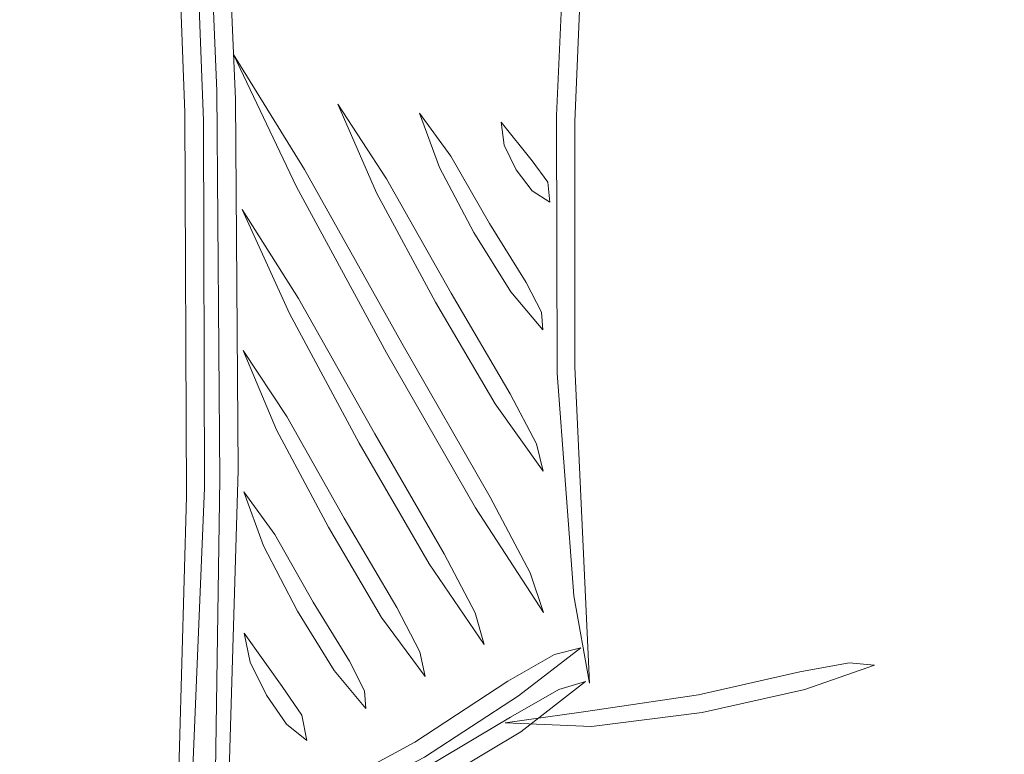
# Model space of a CAD drawing. Header units: millimetres. Extents: x -3260 to 608, y -1134 to 899.
# Tile 80 of 256: x 75 to 86, y -344 to -336. Entities that reach past the tile are written whole.
import ezdxf

# ---------------------------------------------------------------- set-up
doc = ezdxf.new("R2010")
doc.units = ezdxf.units.MM
doc.header["$MEASUREMENT"] = 0
doc.layers.add('Layer 1', color=7, linetype='Continuous')

msp = doc.modelspace()

# ---------------------------------------------------------------- linework, layer by layer
at = {"layer": 'Layer 1', "color": 1, "lineweight": 0}
msp.add_open_spline([(40.2222, -356.3476), (40.2222, -356.3476), (50.2222, -356.3476), (50.2222, -356.3476), (50.2222, -356.3476), (50.2222, -356.3476), (50.2222, -360.3476), (50.2222, -360.3476), (50.2222, -360.3476), (50.2222, -360.3476), (60.2222, -360.3476), (60.2222, -360.3476), (60.2222, -360.3476), (60.2222, -360.3476), (60.2222, -356.3476), (60.2222, -356.3476), (60.2222, -356.3476), (60.2222, -356.3476), (70.2222, -356.3476), (70.2222, -356.3476), (70.2222, -356.3476), (70.2222, -356.3476), (70.2222, -360.3476), (70.2222, -360.3476), (70.2222, -360.3476), (70.2222, -360.3476), (80.2222, -360.3476), (80.2222, -360.3476), (80.2222, -360.3476), (80.2222, -360.3476), (80.2222, -356.3476), (80.2222, -356.3476), (80.2222, -356.3476), (80.2222, -356.3476), (90.2222, -356.3476), (90.2222, -356.3476), (90.2222, -356.3476), (90.2222, -356.3476), (90.2222, -360.3476), (90.2222, -360.3476), (90.2222, -360.3476), (90.2222, -360.3476), (100.2222, -360.3476), (100.2222, -360.3476), (100.2222, -360.3476), (100.2222, -360.3476), (100.2222, -350.3476), (100.2222, -350.3476), (100.2222, -350.3476), (100.2222, -350.3476), (96.2222, -350.3476), (96.2222, -350.3476), (96.2222, -350.3476), (96.2222, -350.3476), (96.2222, -340.3476), (96.2222, -340.3476), (96.2222, -340.3476), (96.2222, -340.3476), (100.2222, -340.3476), (100.2222, -340.3476), (100.2222, -340.3476), (100.2222, -340.3476), (100.2222, -330.3476), (100.2222, -330.3476), (100.2222, -330.3476), (100.2222, -330.3476), (96.2222, -330.3476), (96.2222, -330.3476), (96.2222, -330.3476), (96.2222, -330.3476), (96.2222, -320.3476), (96.2222, -320.3476), (96.2222, -320.3476), (96.2222, -320.3476), (100.2222, -320.3476), (100.2222, -320.3476), (100.2222, -320.3476), (100.2222, -320.3476), (100.2222, -310.3476), (100.2222, -310.3476), (100.2222, -310.3476), (100.2222, -310.3476), (96.2222, -310.3476), (96.2222, -310.3476), (96.2222, -310.3476), (96.2222, -310.3476), (96.2222, -300.3476), (96.2222, -300.3476), (96.2222, -300.3476), (96.2222, -300.3476), (100.2222, -300.3476), (100.2222, -300.3476), (100.2222, -300.3476), (100.2222, -300.3476), (100.2222, -290.3476), (100.2222, -290.3476), (100.2222, -290.3476), (100.2222, -290.3476), (80.2222, -290.3476), (80.2222, -290.3476), (80.2222, -290.3476), (76.9085, -290.3476), (74.2222, -293.0339), (74.2222, -296.3476), (74.2222, -296.3476), (74.2222, -296.3476), (74.2222, -304.8436), (74.2222, -304.8436), (74.2222, -304.8436), (74.2222, -308.1573), (71.5359, -310.8436), (68.2222, -310.8436), (68.2222, -310.8436), (68.2222, -310.8436), (62.2222, -310.8436), (62.2222, -310.8436), (62.2222, -310.8436), (58.9085, -310.8436), (56.2222, -308.1573), (56.2222, -304.8436), (56.2222, -304.8436), (56.2222, -304.8436), (56.2222, -296.3476), (56.2222, -296.3476), (56.2222, -296.3476), (56.2222, -293.0339), (53.5359, -290.3476), (50.2222, -290.3476), (50.2222, -290.3476), (50.2222, -290.3476), (30.2222, -290.3476), (30.2222, -290.3476), (30.2222, -290.3476), (30.2222, -290.3476), (30.2222, -300.3476), (30.2222, -300.3476), (30.2222, -300.3476), (30.2222, -300.3476), (34.2222, -300.3476), (34.2222, -300.3476), (34.2222, -300.3476), (34.2222, -300.3476), (34.2222, -310.3476), (34.2222, -310.3476), (34.2222, -310.3476), (34.2222, -310.3476), (30.2222, -310.3476), (30.2222, -310.3476), (30.2222, -310.3476), (30.2222, -310.3476), (30.2222, -320.3476), (30.2222, -320.3476), (30.2222, -320.3476), (30.2222, -320.3476), (34.2222, -320.3476), (34.2222, -320.3476), (34.2222, -320.3476), (34.2222, -320.3476), (34.2222, -330.3476), (34.2222, -330.3476), (34.2222, -330.3476), (34.2222, -330.3476), (30.2222, -330.3476), (30.2222, -330.3476), (30.2222, -330.3476), (30.2222, -330.3476), (30.2222, -340.3476), (30.2222, -340.3476), (30.2222, -340.3476), (30.2222, -340.3476), (34.2222, -340.3476), (34.2222, -340.3476), (34.2222, -340.3476), (34.2222, -340.3476), (34.2222, -350.3476), (34.2222, -350.3476), (34.2222, -350.3476), (34.2222, -350.3476), (30.2222, -350.3476), (30.2222, -350.3476), (30.2222, -350.3476), (30.2222, -350.3476), (30.2222, -360.3476), (30.2222, -360.3476), (30.2222, -360.3476), (30.2222, -360.3476), (40.2222, -360.3476), (40.2222, -360.3476), (40.2222, -360.3476), (40.2222, -360.3476), (40.2222, -356.3476), (40.2222, -356.3476)], degree=3, knots=[0, 0, 0, 0, 0.0204082, 0.0204082, 0.0204082, 0.0204082, 0.0408163, 0.0408163, 0.0408163, 0.0408163, 0.0612245, 0.0612245, 0.0612245, 0.0612245, 0.0816327, 0.0816327, 0.0816327, 0.0816327, 0.1020408, 0.1020408, 0.1020408, 0.1020408, 0.122449, 0.122449, 0.122449, 0.122449, 0.1428571, 0.1428571, 0.1428571, 0.1428571, 0.1632653, 0.1632653, 0.1632653, 0.1632653, 0.1836735, 0.1836735, 0.1836735, 0.1836735, 0.2040816, 0.2040816, 0.2040816, 0.2040816, 0.2244898, 0.2244898, 0.2244898, 0.2244898, 0.244898, 0.244898, 0.244898, 0.244898, 0.2653061, 0.2653061, 0.2653061, 0.2653061, 0.2857143, 0.2857143, 0.2857143, 0.2857143, 0.3061224, 0.3061224, 0.3061224, 0.3061224, 0.3265306, 0.3265306, 0.3265306, 0.3265306, 0.3469388, 0.3469388, 0.3469388, 0.3469388, 0.3673469, 0.3673469, 0.3673469, 0.3673469, 0.3877551, 0.3877551, 0.3877551, 0.3877551, 0.4081633, 0.4081633, 0.4081633, 0.4081633, 0.4285714, 0.4285714, 0.4285714, 0.4285714, 0.4489796, 0.4489796, 0.4489796, 0.4489796, 0.4693878, 0.4693878, 0.4693878, 0.4693878, 0.4897959, 0.4897959, 0.4897959, 0.4897959, 0.5102041, 0.5102041, 0.5102041, 0.5102041, 0.5306122, 0.5306122, 0.5306122, 0.5306122, 0.5510204, 0.5510204, 0.5510204, 0.5510204, 0.5714286, 0.5714286, 0.5714286, 0.5714286, 0.5918367, 0.5918367, 0.5918367, 0.5918367, 0.6122449, 0.6122449, 0.6122449, 0.6122449, 0.6326531, 0.6326531, 0.6326531, 0.6326531, 0.6530612, 0.6530612, 0.6530612, 0.6530612, 0.6734694, 0.6734694, 0.6734694, 0.6734694, 0.6938776, 0.6938776, 0.6938776, 0.6938776, 0.7142857, 0.7142857, 0.7142857, 0.7142857, 0.7346939, 0.7346939, 0.7346939, 0.7346939, 0.755102, 0.755102, 0.755102, 0.755102, 0.7755102, 0.7755102, 0.7755102, 0.7755102, 0.7959184, 0.7959184, 0.7959184, 0.7959184, 0.8163265, 0.8163265, 0.8163265, 0.8163265, 0.8367347, 0.8367347, 0.8367347, 0.8367347, 0.8571429, 0.8571429, 0.8571429, 0.8571429, 0.877551, 0.877551, 0.877551, 0.877551, 0.8979592, 0.8979592, 0.8979592, 0.8979592, 0.9183673, 0.9183673, 0.9183673, 0.9183673, 0.9387755, 0.9387755, 0.9387755, 0.9387755, 0.9591837, 0.9591837, 0.9591837, 0.9591837, 1, 1, 1, 1], dxfattribs=at)
at = {"layer": 'Layer 1', "lineweight": 0}
for points, knots in [([(71.9271, -320.9066), (71.9271, -320.9066), (73.4964, -321.5256), (73.4964, -321.5256), (73.4964, -321.5256), (73.4964, -321.5256), (74.2971, -321.9319), (74.2971, -321.9319), (74.2971, -321.9319), (74.2971, -321.9319), (75.1474, -322.5182), (75.1474, -322.5182), (75.1474, -322.5182), (75.1474, -322.5182), (75.8951, -323.3798), (75.8951, -323.3798), (75.8951, -323.3798), (75.8951, -323.3798), (76.298, -324.527), (76.298, -324.527), (76.298, -324.527), (76.298, -324.527), (77.0275, -329.4315), (77.0275, -329.4315), (77.0275, -329.4315), (77.0275, -329.4315), (77.3471, -333.2315), (77.3471, -333.2315), (77.3471, -333.2315), (77.3471, -333.2315), (77.4982, -336.7221), (77.4982, -336.7221), (77.4982, -336.7221), (77.4982, -336.7221), (77.5277, -341.0408), (77.5277, -341.0408), (77.5277, -341.0408), (77.5277, -341.0408), (77.4164, -344.7998), (77.4164, -344.7998), (77.4164, -344.7998), (77.4164, -344.7998), (77.3968, -345.1602), (77.3968, -345.1602), (77.3968, -345.1602), (77.3968, -345.1602), (77.3608, -345.5054), (77.3608, -345.5054), (77.3608, -345.5054), (77.3608, -345.5054), (77.1075, -346.03), (77.1075, -346.03), (77.1075, -346.03), (77.1075, -346.03), (76.7028, -346.4595), (76.7028, -346.4595), (76.7028, -346.4595), (76.7028, -346.4595), (76.909, -346.148), (76.909, -346.148), (76.909, -346.148), (76.909, -346.148), (77.165, -345.719), (77.165, -345.719), (77.165, -345.719), (77.165, -345.719), (77.2439, -345.4167), (77.2439, -345.4167), (77.2439, -345.4167), (77.2439, -345.4167), (77.2563, -345.0607), (77.2563, -345.0607), (77.2563, -345.0607), (77.2563, -345.0607), (77.3168, -341.1419), (77.3168, -341.1419), (77.3168, -341.1419), (77.3168, -341.1419), (77.2814, -336.6276), (77.2814, -336.6276), (77.2814, -336.6276), (77.2814, -336.6276), (77.1403, -333.2824), (77.1403, -333.2824), (77.1403, -333.2824), (77.1403, -333.2824), (76.8649, -329.8278), (76.8649, -329.8278), (76.8649, -329.8278), (76.8649, -329.8278), (76.2089, -325.0494), (76.2089, -325.0494), (76.2089, -325.0494), (76.2089, -325.0494), (76.1082, -324.4495), (76.1082, -324.4495), (76.1082, -324.4495), (76.1082, -324.4495), (75.96, -323.8937), (75.96, -323.8937), (75.96, -323.8937), (75.96, -323.8937), (75.38, -322.9549), (75.38, -322.9549), (75.38, -322.9549), (75.38, -322.9549), (74.5943, -322.2785), (74.5943, -322.2785), (74.5943, -322.2785), (74.5943, -322.2785), (73.7898, -321.7983), (73.7898, -321.7983), (73.7898, -321.7983), (73.7898, -321.7983), (72.498, -321.1837), (72.498, -321.1837), (72.498, -321.1837), (72.498, -321.1837), (71.9271, -320.9066), (71.9271, -320.9066)], [0, 0, 0, 0, 0.0322581, 0.0322581, 0.0322581, 0.0322581, 0.0645161, 0.0645161, 0.0645161, 0.0645161, 0.0967742, 0.0967742, 0.0967742, 0.0967742, 0.1290323, 0.1290323, 0.1290323, 0.1290323, 0.1612903, 0.1612903, 0.1612903, 0.1612903, 0.1935484, 0.1935484, 0.1935484, 0.1935484, 0.2258065, 0.2258065, 0.2258065, 0.2258065, 0.2580645, 0.2580645, 0.2580645, 0.2580645, 0.2903226, 0.2903226, 0.2903226, 0.2903226, 0.3225806, 0.3225806, 0.3225806, 0.3225806, 0.3548387, 0.3548387, 0.3548387, 0.3548387, 0.3870968, 0.3870968, 0.3870968, 0.3870968, 0.4193548, 0.4193548, 0.4193548, 0.4193548, 0.4516129, 0.4516129, 0.4516129, 0.4516129, 0.483871, 0.483871, 0.483871, 0.483871, 0.516129, 0.516129, 0.516129, 0.516129, 0.5483871, 0.5483871, 0.5483871, 0.5483871, 0.5806452, 0.5806452, 0.5806452, 0.5806452, 0.6129032, 0.6129032, 0.6129032, 0.6129032, 0.6451613, 0.6451613, 0.6451613, 0.6451613, 0.6774194, 0.6774194, 0.6774194, 0.6774194, 0.7096774, 0.7096774, 0.7096774, 0.7096774, 0.7419355, 0.7419355, 0.7419355, 0.7419355, 0.7741935, 0.7741935, 0.7741935, 0.7741935, 0.8064516, 0.8064516, 0.8064516, 0.8064516, 0.8387097, 0.8387097, 0.8387097, 0.8387097, 0.8709677, 0.8709677, 0.8709677, 0.8709677, 0.9032258, 0.9032258, 0.9032258, 0.9032258, 0.9354839, 0.9354839, 0.9354839, 0.9354839, 1, 1, 1, 1]), ([(71.668, -321.2802), (71.668, -321.2802), (72.0637, -321.3559), (72.0637, -321.3559), (72.0637, -321.3559), (72.0637, -321.3559), (73.2249, -321.8676), (73.2249, -321.8676), (73.2249, -321.8676), (73.2249, -321.8676), (74.8267, -322.903), (74.8267, -322.903), (74.8267, -322.903), (74.8267, -322.903), (75.5474, -323.7738), (75.5474, -323.7738), (75.5474, -323.7738), (75.5474, -323.7738), (75.9712, -324.8974), (75.9712, -324.8974), (75.9712, -324.8974), (75.9712, -324.8974), (76.2387, -326.1062), (76.2387, -326.1062), (76.2387, -326.1062), (76.2387, -326.1062), (76.412, -327.3447), (76.412, -327.3447), (76.412, -327.3447), (76.412, -327.3447), (76.6853, -329.7566), (76.6853, -329.7566), (76.6853, -329.7566), (76.6853, -329.7566), (76.8902, -331.8904), (76.8902, -331.8904), (76.8902, -331.8904), (76.8902, -331.8904), (76.9924, -333.5186), (76.9924, -333.5186), (76.9924, -333.5186), (76.9924, -333.5186), (77.1269, -336.9742), (77.1269, -336.9742), (77.1269, -336.9742), (77.1269, -336.9742), (77.1384, -341.2498), (77.1384, -341.2498), (77.1384, -341.2498), (77.1384, -341.2498), (76.9828, -344.9707), (76.9828, -344.9707), (76.9828, -344.9707), (76.9828, -344.9707), (76.8291, -346.2046), (76.8291, -346.2046), (76.8291, -346.2046), (76.8291, -346.2046), (76.5286, -346.7204), (76.5286, -346.7204), (76.5286, -346.7204), (76.5286, -346.7204), (76.6793, -346.3795), (76.6793, -346.3795), (76.6793, -346.3795), (76.6793, -346.3795), (76.819, -345.2252), (76.819, -345.2252), (76.819, -345.2252), (76.819, -345.2252), (76.9268, -341.3482), (76.9268, -341.3482), (76.9268, -341.3482), (76.9268, -341.3482), (76.9091, -336.88), (76.9091, -336.88), (76.9091, -336.88), (76.9091, -336.88), (76.7853, -333.5676), (76.7853, -333.5676), (76.7853, -333.5676), (76.7853, -333.5676), (76.7007, -332.1366), (76.7007, -332.1366), (76.7007, -332.1366), (76.7007, -332.1366), (76.5203, -330.1485), (76.5203, -330.1485), (76.5203, -330.1485), (76.5203, -330.1485), (76.2731, -327.8273), (76.2731, -327.8273), (76.2731, -327.8273), (76.2731, -327.8273), (76.1251, -326.6149), (76.1251, -326.6149), (76.1251, -326.6149), (76.1251, -326.6149), (76.0333, -326.0166), (76.0333, -326.0166), (76.0333, -326.0166), (76.0333, -326.0166), (75.9084, -325.4207), (75.9084, -325.4207), (75.9084, -325.4207), (75.9084, -325.4207), (75.5993, -324.2858), (75.5993, -324.2858), (75.5993, -324.2858), (75.5993, -324.2858), (75.0519, -323.338), (75.0519, -323.338), (75.0519, -323.338), (75.0519, -323.338), (74.6807, -322.9752), (74.6807, -322.9752), (74.6807, -322.9752), (74.6807, -322.9752), (74.2704, -322.6766), (74.2704, -322.6766), (74.2704, -322.6766), (74.2704, -322.6766), (73.4944, -322.1591), (73.4944, -322.1591), (73.4944, -322.1591), (73.4944, -322.1591), (72.2526, -321.4934), (72.2526, -321.4934), (72.2526, -321.4934), (72.2526, -321.4934), (71.668, -321.2802), (71.668, -321.2802)], [0, 0, 0, 0, 0.0294118, 0.0294118, 0.0294118, 0.0294118, 0.0588235, 0.0588235, 0.0588235, 0.0588235, 0.0882353, 0.0882353, 0.0882353, 0.0882353, 0.1176471, 0.1176471, 0.1176471, 0.1176471, 0.1470588, 0.1470588, 0.1470588, 0.1470588, 0.1764706, 0.1764706, 0.1764706, 0.1764706, 0.2058824, 0.2058824, 0.2058824, 0.2058824, 0.2352941, 0.2352941, 0.2352941, 0.2352941, 0.2647059, 0.2647059, 0.2647059, 0.2647059, 0.2941176, 0.2941176, 0.2941176, 0.2941176, 0.3235294, 0.3235294, 0.3235294, 0.3235294, 0.3529412, 0.3529412, 0.3529412, 0.3529412, 0.3823529, 0.3823529, 0.3823529, 0.3823529, 0.4117647, 0.4117647, 0.4117647, 0.4117647, 0.4411765, 0.4411765, 0.4411765, 0.4411765, 0.4705882, 0.4705882, 0.4705882, 0.4705882, 0.5, 0.5, 0.5, 0.5, 0.5294118, 0.5294118, 0.5294118, 0.5294118, 0.5588235, 0.5588235, 0.5588235, 0.5588235, 0.5882353, 0.5882353, 0.5882353, 0.5882353, 0.6176471, 0.6176471, 0.6176471, 0.6176471, 0.6470588, 0.6470588, 0.6470588, 0.6470588, 0.6764706, 0.6764706, 0.6764706, 0.6764706, 0.7058824, 0.7058824, 0.7058824, 0.7058824, 0.7352941, 0.7352941, 0.7352941, 0.7352941, 0.7647059, 0.7647059, 0.7647059, 0.7647059, 0.7941176, 0.7941176, 0.7941176, 0.7941176, 0.8235294, 0.8235294, 0.8235294, 0.8235294, 0.8529412, 0.8529412, 0.8529412, 0.8529412, 0.8823529, 0.8823529, 0.8823529, 0.8823529, 0.9117647, 0.9117647, 0.9117647, 0.9117647, 0.9411765, 0.9411765, 0.9411765, 0.9411765, 1, 1, 1, 1]), ([(82.2296, -324.9743), (82.2296, -324.9743), (82.2591, -326.0906), (82.2591, -326.0906), (82.2591, -326.0906), (82.2591, -326.0906), (82.027, -328.8953), (82.027, -328.8953), (82.027, -328.8953), (82.027, -328.8953), (81.5433, -334.6774), (81.5433, -334.6774), (81.5433, -334.6774), (81.5433, -334.6774), (81.4484, -336.9845), (81.4484, -336.9845), (81.4484, -336.9845), (81.4484, -336.9845), (81.4484, -339.836), (81.4484, -339.836), (81.4484, -339.836), (81.4484, -339.836), (81.6189, -343.5183), (81.6189, -343.5183), (81.6189, -343.5183), (81.6189, -343.5183), (81.4358, -342.502), (81.4358, -342.502), (81.4358, -342.502), (81.4358, -342.502), (81.2406, -339.9097), (81.2406, -339.9097), (81.2406, -339.9097), (81.2406, -339.9097), (81.2348, -336.9117), (81.2348, -336.9117), (81.2348, -336.9117), (81.2348, -336.9117), (81.3327, -334.6901), (81.3327, -334.6901), (81.3327, -334.6901), (81.3327, -334.6901), (81.8164, -329.208), (81.8164, -329.208), (81.8164, -329.208), (81.8164, -329.208), (82.1249, -326.3356), (82.1249, -326.3356), (82.1249, -326.3356), (82.1249, -326.3356), (82.2296, -324.9743), (82.2296, -324.9743)], [0, 0, 0, 0, 0.0714286, 0.0714286, 0.0714286, 0.0714286, 0.1428571, 0.1428571, 0.1428571, 0.1428571, 0.2142857, 0.2142857, 0.2142857, 0.2142857, 0.2857143, 0.2857143, 0.2857143, 0.2857143, 0.3571429, 0.3571429, 0.3571429, 0.3571429, 0.4285714, 0.4285714, 0.4285714, 0.4285714, 0.5, 0.5, 0.5, 0.5, 0.5714286, 0.5714286, 0.5714286, 0.5714286, 0.6428571, 0.6428571, 0.6428571, 0.6428571, 0.7142857, 0.7142857, 0.7142857, 0.7142857, 0.7857143, 0.7857143, 0.7857143, 0.7857143, 0.8571429, 0.8571429, 0.8571429, 0.8571429, 1, 1, 1, 1]), ([(78.2085, -337.743), (78.2085, -337.743), (79.2552, -339.6729), (79.2552, -339.6729), (79.2552, -339.6729), (79.2552, -339.6729), (80.2895, -341.4799), (80.2895, -341.4799), (80.2895, -341.4799), (80.2895, -341.4799), (81.0825, -342.6973), (81.0825, -342.6973), (81.0825, -342.6973), (81.0825, -342.6973), (80.9267, -342.2336), (80.9267, -342.2336), (80.9267, -342.2336), (80.9267, -342.2336), (80.4599, -341.3556), (80.4599, -341.3556), (80.4599, -341.3556), (80.4599, -341.3556), (79.4337, -339.5635), (79.4337, -339.5635), (79.4337, -339.5635), (79.4337, -339.5635), (78.3008, -337.5407), (78.3008, -337.5407), (78.3008, -337.5407), (78.3008, -337.5407), (77.4741, -336.2047), (77.4741, -336.2047), (77.4741, -336.2047), (77.4741, -336.2047), (78.2085, -337.743), (78.2085, -337.743)], [0, 0, 0, 0, 0.1, 0.1, 0.1, 0.1, 0.2, 0.2, 0.2, 0.2, 0.3, 0.3, 0.3, 0.3, 0.4, 0.4, 0.4, 0.4, 0.5, 0.5, 0.5, 0.5, 0.6, 0.6, 0.6, 0.6, 0.7, 0.7, 0.7, 0.7, 0.8, 0.8, 0.8, 0.8, 1, 1, 1, 1]), ([(78.6885, -336.7824), (78.6885, -336.7824), (79.2548, -337.6503), (79.2548, -337.6503), (79.2548, -337.6503), (79.2548, -337.6503), (80.0062, -338.9796), (80.0062, -338.9796), (80.0062, -338.9796), (80.0062, -338.9796), (80.6954, -340.1527), (80.6954, -340.1527), (80.6954, -340.1527), (80.6954, -340.1527), (81.0016, -340.7317), (81.0016, -340.7317), (81.0016, -340.7317), (81.0016, -340.7317), (81.0802, -341.0501), (81.0802, -341.0501), (81.0802, -341.0501), (81.0802, -341.0501), (80.5207, -340.2688), (80.5207, -340.2688), (80.5207, -340.2688), (80.5207, -340.2688), (79.8261, -339.0865), (79.8261, -339.0865), (79.8261, -339.0865), (79.8261, -339.0865), (79.1406, -337.8128), (79.1406, -337.8128), (79.1406, -337.8128), (79.1406, -337.8128), (78.6885, -336.7824), (78.6885, -336.7824)], [0, 0, 0, 0, 0.1, 0.1, 0.1, 0.1, 0.2, 0.2, 0.2, 0.2, 0.3, 0.3, 0.3, 0.3, 0.4, 0.4, 0.4, 0.4, 0.5, 0.5, 0.5, 0.5, 0.6, 0.6, 0.6, 0.6, 0.7, 0.7, 0.7, 0.7, 0.8, 0.8, 0.8, 0.8, 1, 1, 1, 1]), ([(79.8716, -337.5164), (79.8716, -337.5164), (80.2732, -338.2736), (80.2732, -338.2736), (80.2732, -338.2736), (80.2732, -338.2736), (80.7009, -338.9656), (80.7009, -338.9656), (80.7009, -338.9656), (80.7009, -338.9656), (81.0742, -339.4055), (81.0742, -339.4055), (81.0742, -339.4055), (81.0742, -339.4055), (81.0577, -339.2003), (81.0577, -339.2003), (81.0577, -339.2003), (81.0577, -339.2003), (80.8791, -338.8557), (80.8791, -338.8557), (80.8791, -338.8557), (80.8791, -338.8557), (80.4547, -338.1692), (80.4547, -338.1692), (80.4547, -338.1692), (80.4547, -338.1692), (80.003, -337.3849), (80.003, -337.3849), (80.003, -337.3849), (80.003, -337.3849), (79.6396, -336.8858), (79.6396, -336.8858), (79.6396, -336.8858), (79.6396, -336.8858), (79.8716, -337.5164), (79.8716, -337.5164)], [0, 0, 0, 0, 0.1, 0.1, 0.1, 0.1, 0.2, 0.2, 0.2, 0.2, 0.3, 0.3, 0.3, 0.3, 0.4, 0.4, 0.4, 0.4, 0.5, 0.5, 0.5, 0.5, 0.6, 0.6, 0.6, 0.6, 0.7, 0.7, 0.7, 0.7, 0.8, 0.8, 0.8, 0.8, 1, 1, 1, 1]), ([(80.6232, -337.2563), (80.6232, -337.2563), (80.7662, -337.5443), (80.7662, -337.5443), (80.7662, -337.5443), (80.7662, -337.5443), (80.9503, -337.7911), (80.9503, -337.7911), (80.9503, -337.7911), (80.9503, -337.7911), (81.1542, -337.9208), (81.1542, -337.9208), (81.1542, -337.9208), (81.1542, -337.9208), (81.1316, -337.687), (81.1316, -337.687), (81.1316, -337.687), (81.1316, -337.687), (80.9491, -337.4423), (80.9491, -337.4423), (80.9491, -337.4423), (80.9491, -337.4423), (80.5915, -336.9892), (80.5915, -336.9892), (80.5915, -336.9892), (80.5915, -336.9892), (80.6232, -337.2563), (80.6232, -337.2563)], [0, 0, 0, 0, 0.125, 0.125, 0.125, 0.125, 0.25, 0.25, 0.25, 0.25, 0.375, 0.375, 0.375, 0.375, 0.5, 0.5, 0.5, 0.5, 0.625, 0.625, 0.625, 0.625, 0.75, 0.75, 0.75, 0.75, 1, 1, 1, 1]), ([(78.127, -339.2177), (78.127, -339.2177), (78.9392, -340.7259), (78.9392, -340.7259), (78.9392, -340.7259), (78.9392, -340.7259), (79.7528, -342.1318), (79.7528, -342.1318), (79.7528, -342.1318), (79.7528, -342.1318), (80.3935, -343.0699), (80.3935, -343.0699), (80.3935, -343.0699), (80.3935, -343.0699), (80.2884, -342.6993), (80.2884, -342.6993), (80.2884, -342.6993), (80.2884, -342.6993), (79.9264, -342.0132), (79.9264, -342.0132), (79.9264, -342.0132), (79.9264, -342.0132), (79.1187, -340.6187), (79.1187, -340.6187), (79.1187, -340.6187), (79.1187, -340.6187), (78.2334, -339.0409), (78.2334, -339.0409), (78.2334, -339.0409), (78.2334, -339.0409), (77.5752, -338.0054), (77.5752, -338.0054), (77.5752, -338.0054), (77.5752, -338.0054), (78.127, -339.2177), (78.127, -339.2177)], [0, 0, 0, 0, 0.1, 0.1, 0.1, 0.1, 0.2, 0.2, 0.2, 0.2, 0.3, 0.3, 0.3, 0.3, 0.4, 0.4, 0.4, 0.4, 0.5, 0.5, 0.5, 0.5, 0.6, 0.6, 0.6, 0.6, 0.7, 0.7, 0.7, 0.7, 0.8, 0.8, 0.8, 0.8, 1, 1, 1, 1]), ([(77.9756, -340.5696), (77.9756, -340.5696), (78.5805, -341.7026), (78.5805, -341.7026), (78.5805, -341.7026), (78.5805, -341.7026), (79.1988, -342.7527), (79.1988, -342.7527), (79.1988, -342.7527), (79.1988, -342.7527), (79.7051, -343.442), (79.7051, -343.442), (79.7051, -343.442), (79.7051, -343.442), (79.6444, -343.1542), (79.6444, -343.1542), (79.6444, -343.1542), (79.6444, -343.1542), (79.3749, -342.6386), (79.3749, -342.6386), (79.3749, -342.6386), (79.3749, -342.6386), (78.7614, -341.5973), (78.7614, -341.5973), (78.7614, -341.5973), (78.7614, -341.5973), (78.095, -340.4157), (78.095, -340.4157), (78.095, -340.4157), (78.095, -340.4157), (77.5861, -339.6477), (77.5861, -339.6477), (77.5861, -339.6477), (77.5861, -339.6477), (77.9756, -340.5696), (77.9756, -340.5696)], [0, 0, 0, 0, 0.1, 0.1, 0.1, 0.1, 0.2, 0.2, 0.2, 0.2, 0.3, 0.3, 0.3, 0.3, 0.4, 0.4, 0.4, 0.4, 0.5, 0.5, 0.5, 0.5, 0.6, 0.6, 0.6, 0.6, 0.7, 0.7, 0.7, 0.7, 0.8, 0.8, 0.8, 0.8, 1, 1, 1, 1]), ([(77.5936, -341.2902), (77.5936, -341.2902), (77.9549, -341.7905), (77.9549, -341.7905), (77.9549, -341.7905), (77.9549, -341.7905), (78.4029, -342.576), (78.4029, -342.576), (78.4029, -342.576), (78.4029, -342.576), (78.8239, -343.2639), (78.8239, -343.2639), (78.8239, -343.2639), (78.8239, -343.2639), (79.0008, -343.6092), (79.0008, -343.6092), (79.0008, -343.6092), (79.0008, -343.6092), (79.0164, -343.8143), (79.0164, -343.8143), (79.0164, -343.8143), (79.0164, -343.8143), (78.6451, -343.373), (78.6451, -343.373), (78.6451, -343.373), (78.6451, -343.373), (78.2209, -342.6794), (78.2209, -342.6794), (78.2209, -342.6794), (78.2209, -342.6794), (77.8228, -341.9212), (77.8228, -341.9212), (77.8228, -341.9212), (77.8228, -341.9212), (77.5936, -341.2902), (77.5936, -341.2902)], [0, 0, 0, 0, 0.1, 0.1, 0.1, 0.1, 0.2, 0.2, 0.2, 0.2, 0.3, 0.3, 0.3, 0.3, 0.4, 0.4, 0.4, 0.4, 0.5, 0.5, 0.5, 0.5, 0.6, 0.6, 0.6, 0.6, 0.7, 0.7, 0.7, 0.7, 0.8, 0.8, 0.8, 0.8, 1, 1, 1, 1]), ([(77.6678, -343.2747), (77.6678, -343.2747), (77.8599, -343.6575), (77.8599, -343.6575), (77.8599, -343.6575), (77.8599, -343.6575), (78.0904, -343.9941), (78.0904, -343.9941), (78.0904, -343.9941), (78.0904, -343.9941), (78.3271, -344.1871), (78.3271, -344.1871), (78.3271, -344.1871), (78.3271, -344.1871), (78.2717, -343.8898), (78.2717, -343.8898), (78.2717, -343.8898), (78.2717, -343.8898), (78.043, -343.556), (78.043, -343.556), (78.043, -343.556), (78.043, -343.556), (77.5986, -342.9349), (77.5986, -342.9349), (77.5986, -342.9349), (77.5986, -342.9349), (77.6678, -343.2747), (77.6678, -343.2747)], [0, 0, 0, 0, 0.125, 0.125, 0.125, 0.125, 0.25, 0.25, 0.25, 0.25, 0.375, 0.375, 0.375, 0.375, 0.5, 0.5, 0.5, 0.5, 0.625, 0.625, 0.625, 0.625, 0.75, 0.75, 0.75, 0.75, 1, 1, 1, 1]), ([(77.4198, -345.3022), (77.4198, -345.3022), (78.314, -344.8943), (78.314, -344.8943), (78.314, -344.8943), (78.314, -344.8943), (79.5836, -344.2037), (79.5836, -344.2037), (79.5836, -344.2037), (79.5836, -344.2037), (80.6676, -343.4958), (80.6676, -343.4958), (80.6676, -343.4958), (80.6676, -343.4958), (81.2107, -343.1835), (81.2107, -343.1835), (81.2107, -343.1835), (81.2107, -343.1835), (81.5165, -343.1076), (81.5165, -343.1076), (81.5165, -343.1076), (81.5165, -343.1076), (80.7911, -343.6654), (80.7911, -343.6654), (80.7911, -343.6654), (80.7911, -343.6654), (79.6958, -344.381), (79.6958, -344.381), (79.6958, -344.381), (79.6958, -344.381), (78.4634, -345.0224), (78.4634, -345.0224), (78.4634, -345.0224), (78.4634, -345.0224), (77.7703, -345.2639), (77.7703, -345.2639), (77.7703, -345.2639), (77.7703, -345.2639), (77.4198, -345.3022), (77.4198, -345.3022)], [0, 0, 0, 0, 0.0909091, 0.0909091, 0.0909091, 0.0909091, 0.1818182, 0.1818182, 0.1818182, 0.1818182, 0.2727273, 0.2727273, 0.2727273, 0.2727273, 0.3636364, 0.3636364, 0.3636364, 0.3636364, 0.4545455, 0.4545455, 0.4545455, 0.4545455, 0.5454545, 0.5454545, 0.5454545, 0.5454545, 0.6363636, 0.6363636, 0.6363636, 0.6363636, 0.7272727, 0.7272727, 0.7272727, 0.7272727, 0.8181818, 0.8181818, 0.8181818, 0.8181818, 1, 1, 1, 1]), ([(81.6423, -344.0215), (81.6423, -344.0215), (82.9278, -343.8585), (82.9278, -343.8585), (82.9278, -343.8585), (82.9278, -343.8585), (84.1223, -343.5904), (84.1223, -343.5904), (84.1223, -343.5904), (84.1223, -343.5904), (84.9322, -343.3085), (84.9322, -343.3085), (84.9322, -343.3085), (84.9322, -343.3085), (84.6385, -343.2821), (84.6385, -343.2821), (84.6385, -343.2821), (84.6385, -343.2821), (84.0657, -343.3884), (84.0657, -343.3884), (84.0657, -343.3884), (84.0657, -343.3884), (82.8868, -343.6533), (82.8868, -343.6533), (82.8868, -343.6533), (82.8868, -343.6533), (81.548, -343.8511), (81.548, -343.8511), (81.548, -343.8511), (81.548, -343.8511), (80.6358, -343.9801), (80.6358, -343.9801), (80.6358, -343.9801), (80.6358, -343.9801), (81.6423, -344.0215), (81.6423, -344.0215)], [0, 0, 0, 0, 0.1, 0.1, 0.1, 0.1, 0.2, 0.2, 0.2, 0.2, 0.3, 0.3, 0.3, 0.3, 0.4, 0.4, 0.4, 0.4, 0.5, 0.5, 0.5, 0.5, 0.6, 0.6, 0.6, 0.6, 0.7, 0.7, 0.7, 0.7, 0.8, 0.8, 0.8, 0.8, 1, 1, 1, 1]), ([(78.3718, -345.4302), (78.3718, -345.4302), (79.6512, -344.7822), (79.6512, -344.7822), (79.6512, -344.7822), (79.6512, -344.7822), (80.8197, -344.0843), (80.8197, -344.0843), (80.8197, -344.0843), (80.8197, -344.0843), (81.5706, -343.5002), (81.5706, -343.5002), (81.5706, -343.5002), (81.5706, -343.5002), (81.2595, -343.5919), (81.2595, -343.5919), (81.2595, -343.5919), (81.2595, -343.5919), (80.6989, -343.9124), (80.6989, -343.9124), (80.6989, -343.9124), (80.6989, -343.9124), (79.5465, -344.6006), (79.5465, -344.6006), (79.5465, -344.6006), (79.5465, -344.6006), (78.2141, -345.31), (78.2141, -345.31), (78.2141, -345.31), (78.2141, -345.31), (77.3337, -345.8356), (77.3337, -345.8356), (77.3337, -345.8356), (77.3337, -345.8356), (78.3718, -345.4302), (78.3718, -345.4302)], [0, 0, 0, 0, 0.1, 0.1, 0.1, 0.1, 0.2, 0.2, 0.2, 0.2, 0.3, 0.3, 0.3, 0.3, 0.4, 0.4, 0.4, 0.4, 0.5, 0.5, 0.5, 0.5, 0.6, 0.6, 0.6, 0.6, 0.7, 0.7, 0.7, 0.7, 0.8, 0.8, 0.8, 0.8, 1, 1, 1, 1])]:
    msp.add_open_spline(points, degree=3, knots=knots, dxfattribs=at)

doc.saveas('drawing.dxf')
